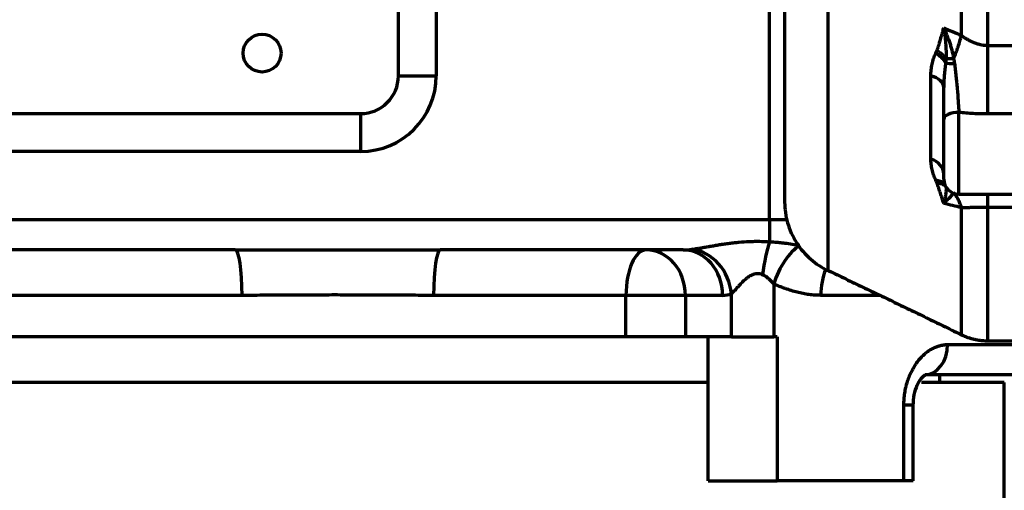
# Model space of a CAD drawing. Header units: millimetres. Extents: x -170 to 6906, y -2212 to 4257.
# Tile 156 of 256: x 4881 to 5011, y -1339 to -1276. Entities that reach past the tile are written whole.
import ezdxf

# ---------------------------------------------------------------- set-up
doc = ezdxf.new("R2010")
doc.units = ezdxf.units.MM
doc.layers.add('1', color=7, linetype='Continuous', true_color=0xffffff)

msp = doc.modelspace()

# ---------------------------------------------------------------- linework, layer by layer
at = {"color": 0, "lineweight": 18}
msp.add_arc((4772.64, -1241.78), 438.16, 198.7055, 161.3695, dxfattribs=at)
at = {"layer": '1', "color": 0, "linetype": 'Continuous', "lineweight": 70}
for p, q in [((4930.64, -1283.78), (4930.64, -1265.28)), ((4935.64, -1265.28), (4935.64, -1283.78)), ((4979.64, -1302.78), (4979.64, -1275.18)), ((5008.47, -1279.76), (5036.1, -1279.76)), ((4930.64, -1283.78), (4935.64, -1283.78)), ((4875.14, -1288.78), (4925.64, -1288.78)), ((4925.64, -1288.78), (4925.64, -1293.78)), ((5002.64, -1297.42), (5002.64, -1289.5)), ((5004.64, -1299.42), (5004.64, -1288.62)), ((5032.64, -1288.82), (5008.47, -1288.82)), ((4925.64, -1293.78), (4875.14, -1293.78)), ((5004.64, -1299.42), (5019.07, -1299.42)), ((5017.47, -1301.16), (5008.48, -1301.16)), ((4871.14, -1302.78), (4979.64, -1302.78)), ((4979.64, -1302.78), (4979.64, -1305.69)), ((4979.64, -1302.78), (4981.99, -1302.78)), ((4909.11, -1306.78), (4871.14, -1306.78)), ((4968.25, -1306.78), (4936.17, -1306.78)), ((4980.2, -1311.25), (4980.2, -1318.28)), ((4909.99, -1312.78), (4874.5, -1312.78)), ((4960.69, -1312.78), (4935.28, -1312.78)), ((4968.54, -1312.78), (4960.69, -1312.78)), ((4960.69, -1318.28), (4960.69, -1312.78)), ((4968.54, -1312.78), (4968.54, -1318.28)), ((4973.45, -1312.78), (4968.54, -1312.78)), ((4974.6, -1318.28), (4974.6, -1312.58)), ((4994.25, -1312.78), (4986.42, -1312.78)), ((4960.69, -1318.28), (4866.18, -1318.28)), ((4968.54, -1318.28), (4960.69, -1318.28)), ((4974.6, -1318.28), (4968.54, -1318.28)), ((4971.53, -1337.28), (4971.53, -1318.28)), ((4974.6, -1318.28), (4980.2, -1318.28)), ((4980.67, -1318.28), (4980.2, -1318.28)), ((4980.67, -1318.28), (4980.67, -1337.28)), ((5003.16, -1319.28), (5015.42, -1319.28)), ((5008.47, -1318.78), (5012.64, -1318.78)), ((5019.83, -1323.28), (5000.17, -1323.28)), ((5002.14, -1324.28), (5002.14, -1323.28)), ((4971.53, -1324.28), (4866.93, -1324.28)), ((5010.64, -1324.28), (4999.69, -1324.28)), ((5010.64, -1374.12), (5010.64, -1324.28)), ((4998.62, -1327.28), (4997.38, -1327.28)), ((4997.38, -1337.28), (4997.38, -1327.28)), ((4998.62, -1337.28), (4998.62, -1327.28)), ((4971.53, -1337.28), (4980.67, -1337.28)), ((4997.38, -1337.28), (4980.67, -1337.28)), ((4998.62, -1337.28), (4997.38, -1337.28))]:
    msp.add_line(p, q, dxfattribs=at)
msp.add_circle((4912.64, -1280.78), 2.5, dxfattribs=at)
for centre, radius, start, end in [((4925.64, -1283.78), 10, 270, 0), ((4925.64, -1283.78), 5, 270, 0), ((5004.64, -1297.42), 2, 180, 270)]:
    msp.add_arc(centre, radius, start, end, dxfattribs=at)
for centre, major_axis, ratio, start_param, end_param in [((5000.28, -1282.21), (-2.76, 1.18), 0.619007, 3.813924, 4.497734), ((5004.64, -1281.99), (2, 0), 0.092326, 3.655112, 4.420098), ((4999.64, -1285.32), (-3, 0), 0.566174, 3.141593, 4.262977), ((5004.64, -1289.5), (2, 0), 0.439541, 1.570796, 3.141593), ((4999.64, -1296.71), (-3, 0), 0.714016, 3.141593, 4.262491), ((5000.28, -1299.6), (-2.76, -1.16), 0.603918, 3.435629, 3.988033), ((4979.64, -1310.05), (-0.9, -5.93), 0.155717, 3.911431, 4.735889), ((4983.39, -1311.25), (-2.43, -5.49), 0.499087, 3.799797, 4.929792), ((4909.11, -1312.78), (0, 6), 0.147041, 4.712389, 6.283185), ((4936.17, -1312.78), (0, 6), 0.147041, 0, 1.570796), ((4963.34, -1312.78), (0, 6), 0.442456, 0, 1.570796), ((4963.34, -1312.78), (0, 6), 0.866025, 4.712389, 6.283185), ((4968.25, -1302.78), (5.77, 0), 0.69282, 4.712389, 4.913747), ((4968.25, -1312.78), (0, 6), 0.866025, 4.712389, 6.283185), ((4969.4, -1312.58), (2, -5.66), 0.852803, 1.277954, 2.748582), ((4989.96, -1312.78), (0, -6), 0.590572, 4.104368, 4.712389), ((4973.45, -1302.78), (0, 10), 0.57735, 3.141593, 3.342951), ((5000.17, -1319.28), (0, -4), 0.745525, 0, 1.570796)]:
    msp.add_ellipse(centre, major_axis=major_axis, ratio=ratio, start_param=start_param, end_param=end_param, dxfattribs=at)
for points, knots in [([(5004.99, -1278.47), (5004.99, -1278.43), (5004.99, -1278.35), (5004.99, -1278.23), (5004.99, -1278.11), (5004.99, -1277.99), (5004.99, -1277.87), (5004.99, -1277.74), (5004.99, -1277.62), (5004.99, -1277.49), (5004.99, -1277.36), (5004.99, -1277.23), (5004.99, -1277.1), (5004.99, -1276.97), (5004.99, -1276.83), (5004.99, -1276.69), (5004.99, -1276.56), (5004.99, -1276.42), (5004.99, -1276.28), (5004.99, -1276.14), (5004.99, -1275.99), (5004.99, -1275.85), (5004.99, -1275.7), (5004.99, -1275.55), (5004.99, -1275.4), (5004.99, -1275.25), (5004.99, -1275.1), (5004.99, -1274.95), (5004.99, -1274.79), (5004.99, -1274.63), (5004.99, -1274.47), (5004.99, -1274.31), (5004.99, -1273.8), (5004.99, -1272.83), (5004.99, -1271.32), (5004.99, -1269.55), (5004.99, -1267.49), (5004.99, -1265.8), (5004.99, -1264.38), (5004.99, -1263.12), (5004.99, -1261.25), (5004.99, -1258.78), (5004.99, -1256.57), (5004.99, -1254.7), (5004.99, -1253.23), (5004.99, -1251.33), (5004.99, -1248.99), (5004.99, -1246.82), (5004.99, -1244.98), (5004.99, -1243.61), (5004.99, -1242.24), (5004.99, -1240.86), (5005, -1239.49), (5005, -1238.12), (5005, -1237.05), (5005, -1236.18), (5005, -1235.4), (5005, -1234.32), (5005, -1232.95), (5005, -1231.28), (5005, -1229.32), (5005, -1227.67), (5005, -1226.34), (5005, -1225.31), (5005, -1223.99), (5005, -1222.55), (5005, -1221.13), (5005, -1219.89), (5005, -1218.83), (5005, -1218.11), (5005, -1217.64), (5005, -1217.38), (5005, -1217.12), (5005, -1216.86), (5005, -1216.6), (5005, -1216.34), (5005, -1216.08), (5005, -1215.82), (5005, -1215.56), (5005, -1215.3), (5005, -1215.04), (5005, -1214.79), (5005, -1214.53), (5005, -1214.27), (5005, -1214.01), (5005, -1213.76), (5005, -1213.5), (5005, -1213.25), (5005, -1212.99), (5005, -1212.74), (5005, -1212.48), (5005, -1212.23), (5005, -1211.97), (5005, -1211.72), (5005, -1211.47), (5005, -1211.22), (5005, -1210.96), (5005, -1210.71), (5005, -1210.46), (5005, -1210.21), (5005, -1209.96), (5005, -1209.71), (5005, -1209.46), (5005, -1209.21), (5005, -1209.05), (5005, -1208.96)], [0, 0, 0, 0, 0.001849, 0.003718, 0.005608, 0.00752, 0.009452, 0.011405, 0.013379, 0.015374, 0.017389, 0.019426, 0.021483, 0.023562, 0.025661, 0.027781, 0.029922, 0.032084, 0.034267, 0.036471, 0.038696, 0.040941, 0.043207, 0.045495, 0.047803, 0.050132, 0.052482, 0.054852, 0.057244, 0.059656, 0.06209, 0.064544, 0.067019, 0.085956, 0.108708, 0.135272, 0.165644, 0.199818, 0.209537, 0.227795, 0.254586, 0.289901, 0.333727, 0.348359, 0.368983, 0.395595, 0.428186, 0.46675, 0.485771, 0.504787, 0.523797, 0.542803, 0.561803, 0.580799, 0.599789, 0.606404, 0.617195, 0.63216, 0.651296, 0.6746, 0.702068, 0.733693, 0.744145, 0.758704, 0.777368, 0.800134, 0.820636, 0.838528, 0.853811, 0.866488, 0.870307, 0.874125, 0.877943, 0.881761, 0.885578, 0.889396, 0.893213, 0.89703, 0.900846, 0.904663, 0.908479, 0.912295, 0.916111, 0.919927, 0.923742, 0.927557, 0.931372, 0.935187, 0.939001, 0.942815, 0.946629, 0.950443, 0.954256, 0.95807, 0.961883, 0.965695, 0.969508, 0.97332, 0.977132, 0.980944, 0.984756, 0.988567, 0.992378, 0.996189, 1, 1, 1, 1]), ([(5008.47, -1279.76), (5008.47, -1278.41), (5008.47, -1277.04), (5008.47, -1272.7), (5008.47, -1269.66), (5008.47, -1264.98), (5008.47, -1263.4), (5008.47, -1260.19), (5008.47, -1258.56), (5008.47, -1253.68), (5008.46, -1250.42), (5008.46, -1243.86), (5008.46, -1240.56), (5008.46, -1236.43), (5008.46, -1235.6), (5008.46, -1233.95), (5008.46, -1233.12), (5008.46, -1230.64), (5008.46, -1229.01), (5008.46, -1224.14), (5008.46, -1220.96), (5008.46, -1214.7), (5008.46, -1211.64), (5008.46, -1208.63)], [0, 0, 0, 0, 0.06271, 0.06271, 0.196609, 0.196609, 0.263558, 0.263558, 0.330507, 0.330507, 0.464406, 0.464406, 0.598304, 0.598304, 0.631779, 0.631779, 0.665254, 0.665254, 0.732203, 0.732203, 0.866101, 0.866101, 1, 1, 1, 1]), ([(4987.31, -1212.62), (4987.31, -1213.43), (4987.31, -1214.29), (4987.31, -1216.07), (4987.31, -1217), (4987.31, -1218.93), (4987.31, -1219.94), (4987.31, -1222.02), (4987.31, -1223.11), (4987.31, -1225.35), (4987.31, -1226.51), (4987.31, -1228.91), (4987.31, -1230.14), (4987.31, -1232.69), (4987.31, -1234), (4987.31, -1236.7), (4987.31, -1238.08), (4987.32, -1240.91), (4987.32, -1242.36), (4987.32, -1245.32), (4987.32, -1246.83), (4987.32, -1249.9), (4987.32, -1251.47), (4987.32, -1254.63), (4987.32, -1256.24), (4987.32, -1259.49), (4987.32, -1261.13), (4987.32, -1264.42), (4987.32, -1266.08), (4987.32, -1269.4), (4987.32, -1271.06), (4987.33, -1273.54), (4987.33, -1274.37), (4987.33, -1275.6), (4987.33, -1276.22), (4987.33, -1276.93), (4987.33, -1277.29), (4987.33, -1277.47), (4987.33, -1277.56), (4987.33, -1277.6), (4987.33, -1277.63), (4987.33, -1277.64), (4987.33, -1277.64), (4987.33, -1277.64), (4987.33, -1277.65), (4987.33, -1277.65), (4987.33, -1277.65), (4987.33, -1277.65), (4987.33, -1277.65), (4987.33, -1280.05), (4987.33, -1282.36), (4987.33, -1285.65), (4987.33, -1287.25), (4987.33, -1289.04), (4987.33, -1289.92), (4987.33, -1290.35), (4987.33, -1290.56), (4987.33, -1290.67), (4987.33, -1290.72), (4987.33, -1290.75), (4987.33, -1290.76), (4987.33, -1290.77), (4987.33, -1290.77), (4987.33, -1290.77), (4987.33, -1290.78), (4987.33, -1290.78), (4987.33, -1290.78), (4987.33, -1290.78), (4987.33, -1291.13), (4987.33, -1291.5), (4987.33, -1292.25), (4987.33, -1292.64), (4987.33, -1293.44), (4987.33, -1293.85), (4987.33, -1294.68), (4987.34, -1295.11), (4987.34, -1295.97), (4987.34, -1296.4), (4987.34, -1297.29), (4987.34, -1297.73), (4987.34, -1298.62), (4987.34, -1299.07), (4987.34, -1299.74), (4987.34, -1299.96), (4987.34, -1300.29), (4987.34, -1300.46), (4987.34, -1300.65), (4987.34, -1300.75), (4987.34, -1300.8), (4987.34, -1300.82), (4987.34, -1300.84), (4987.34, -1300.84), (4987.34, -1300.84), (4987.34, -1300.85), (4987.34, -1300.85), (4987.34, -1300.85), (4987.34, -1300.85), (4987.34, -1300.85), (4987.34, -1303.61), (4987.34, -1305.76), (4987.34, -1307.94), (4987.34, -1308.49), (4987.34, -1309.06), (4987.34, -1309.28), (4987.35, -1309.42), (4987.35, -1309.46), (4987.35, -1309.47), (4987.35, -1309.48), (4987.35, -1309.48), (4987.35, -1309.48), (4987.35, -1309.48), (4987.35, -1309.48), (4987.35, -1309.48), (4987.35, -1309.48), (4987.35, -1309.48), (4987.35, -1309.48), (4987.35, -1309.48), (4987.35, -1309.48), (4987.35, -1309.48), (4987.35, -1309.48)], [0, 0, 0, 0, 0.031126, 0.031126, 0.062253, 0.062253, 0.093379, 0.093379, 0.124505, 0.124505, 0.155631, 0.155631, 0.186758, 0.186758, 0.217884, 0.217884, 0.24901, 0.24901, 0.280137, 0.280137, 0.311263, 0.311263, 0.342389, 0.342389, 0.373516, 0.373516, 0.404642, 0.404642, 0.435768, 0.435768, 0.466894, 0.466894, 0.482458, 0.482458, 0.490239, 0.49413, 0.496075, 0.497048, 0.497534, 0.497778, 0.497899, 0.49796, 0.49799, 0.498006, 0.498013, 0.498017, 0.498019, 0.498019, 0.498021, 0.498021, 0.560273, 0.560273, 0.5914, 0.606963, 0.614744, 0.618635, 0.620581, 0.621553, 0.62204, 0.622283, 0.622404, 0.622465, 0.622496, 0.622511, 0.622518, 0.622522, 0.622522, 0.622526, 0.622526, 0.638089, 0.638089, 0.653652, 0.653652, 0.669215, 0.669215, 0.684779, 0.684779, 0.700342, 0.700342, 0.715905, 0.715905, 0.731468, 0.731468, 0.73925, 0.73925, 0.74314, 0.745086, 0.746058, 0.746545, 0.746788, 0.74691, 0.74697, 0.747001, 0.747016, 0.747024, 0.747027, 0.747027, 0.747031, 0.747031, 0.871536, 0.871536, 0.933789, 0.933789, 0.964915, 0.980478, 0.98826, 0.992151, 0.994096, 0.995069, 0.995555, 0.995798, 0.99592, 0.995981, 0.996011, 0.996026, 0.996026, 0.996042, 0.996042, 1, 1, 1, 1]), ([(4981.64, -1216.5), (4981.64, -1218.75), (4981.64, -1221.04), (4981.64, -1225.72), (4981.64, -1228.1), (4981.64, -1231.75), (4981.64, -1232.98), (4981.64, -1235.43), (4981.64, -1236.66), (4981.64, -1240.34), (4981.64, -1242.8), (4981.64, -1246.47), (4981.64, -1247.7), (4981.64, -1249.54), (4981.64, -1250.15), (4981.64, -1251.37), (4981.64, -1251.99), (4981.64, -1255.04), (4981.64, -1257.43), (4981.64, -1262.1), (4981.64, -1264.38), (4981.64, -1267.73), (4981.64, -1268.83), (4981.64, -1270.47), (4981.64, -1271.01), (4981.64, -1272.08), (4981.64, -1272.6), (4981.64, -1275.22), (4981.64, -1277.2), (4981.64, -1280.99), (4981.64, -1282.78), (4981.64, -1285.33), (4981.64, -1286.15), (4981.64, -1287.74), (4981.64, -1288.49), (4981.64, -1290.66), (4981.64, -1291.98), (4981.64, -1294.35), (4981.64, -1295.4), (4981.64, -1297.24), (4981.64, -1298), (4981.64, -1299.22), (4981.64, -1299.68), (4981.64, -1300.14), (4981.64, -1300.26), (4981.64, -1300.38), (4981.64, -1300.4), (4981.64, -1300.44), (4981.64, -1300.45), (4981.64, -1300.45), (4981.64, -1300.45), (4981.64, -1300.45)], [0, 0, 0, 0, 0.062499, 0.062499, 0.124998, 0.124998, 0.156247, 0.156247, 0.187497, 0.187497, 0.249996, 0.249996, 0.281245, 0.281245, 0.29687, 0.29687, 0.312495, 0.312495, 0.374993, 0.374993, 0.437492, 0.437492, 0.468742, 0.468742, 0.484367, 0.484367, 0.499991, 0.499991, 0.56249, 0.56249, 0.624989, 0.624989, 0.656238, 0.656238, 0.687488, 0.687488, 0.749987, 0.749987, 0.812486, 0.812486, 0.874985, 0.874985, 0.937484, 0.937484, 0.968733, 0.968733, 0.984358, 0.984358, 0.999982, 0.999982, 1, 1, 1, 1]), ([(5001.73, -1280.47), (5001.77, -1280.35), (5001.82, -1280.23), (5001.9, -1279.99), (5001.95, -1279.87), (5002.03, -1279.62), (5002.07, -1279.49), (5002.14, -1279.24), (5002.18, -1279.12), (5002.29, -1278.74), (5002.36, -1278.48), (5002.47, -1278.1), (5002.5, -1277.97), (5002.55, -1277.77), (5002.57, -1277.71), (5002.6, -1277.58), (5002.62, -1277.52), (5002.64, -1277.45)], [0, 0, 0, 0, 0.125, 0.125, 0.25, 0.25, 0.375, 0.375, 0.5, 0.5, 0.75, 0.75, 0.875, 0.875, 0.9375, 0.9375, 1, 1, 1, 1]), ([(5002.64, -1277.45), (5002.64, -1277.49), (5002.65, -1277.53), (5002.66, -1277.61), (5002.68, -1277.74), (5002.7, -1277.86), (5002.74, -1278.11), (5002.76, -1278.28), (5002.82, -1278.78), (5002.86, -1279.12), (5002.9, -1279.63), (5002.91, -1279.8), (5002.93, -1280.14), (5002.94, -1280.31), (5002.95, -1280.65), (5002.95, -1280.83), (5002.95, -1281.17), (5002.95, -1281.35), (5002.94, -1281.52)], [0, 0, 0, 0, 0.03125, 0.03125, 0.0625, 0.125, 0.125, 0.25, 0.25, 0.5, 0.5, 0.625, 0.625, 0.75, 0.75, 0.875, 0.875, 1, 1, 1, 1]), ([(5002.64, -1277.45), (5002.71, -1277.61), (5002.78, -1277.77), (5002.93, -1278.1), (5002.99, -1278.26), (5003.19, -1278.76), (5003.32, -1279.09), (5003.49, -1279.6), (5003.54, -1279.78), (5003.62, -1280.03), (5003.64, -1280.12), (5003.69, -1280.3), (5003.71, -1280.38), (5003.78, -1280.65), (5003.82, -1280.83), (5003.89, -1281.18), (5003.93, -1281.36), (5003.95, -1281.54)], [0, 0, 0, 0, 0.125, 0.125, 0.25, 0.25, 0.5, 0.5, 0.625, 0.625, 0.6875, 0.6875, 0.75, 0.75, 0.875, 0.875, 1, 1, 1, 1]), ([(5004.99, -1278.47), (5005.05, -1278.51), (5005.12, -1278.56), (5005.25, -1278.64), (5005.31, -1278.69), (5005.51, -1278.82), (5005.64, -1278.9), (5005.85, -1279.01), (5005.92, -1279.05), (5006.06, -1279.13), (5006.13, -1279.16), (5006.34, -1279.26), (5006.48, -1279.33), (5006.7, -1279.42), (5006.81, -1279.46), (5006.92, -1279.49), (5007, -1279.52), (5007.04, -1279.53), (5007.22, -1279.59), (5007.38, -1279.63), (5007.68, -1279.69), (5007.84, -1279.71), (5008.08, -1279.74), (5008.19, -1279.75), (5008.33, -1279.75), (5008.39, -1279.75), (5008.43, -1279.76), (5008.45, -1279.76), (5008.47, -1279.76)], [0, 0, 0, 0, 0.0625, 0.0625, 0.125, 0.125, 0.25, 0.25, 0.3125, 0.3125, 0.375, 0.375, 0.5, 0.5, 0.5625, 0.59375, 0.59375, 0.625, 0.625, 0.75, 0.75, 0.875, 0.875, 0.9375, 0.96875, 0.984375, 0.984375, 1, 1, 1, 1]), ([(5002.94, -1281.52), (5002.87, -1281.42), (5002.79, -1281.33), (5002.62, -1281.14), (5002.52, -1281.04), (5002.32, -1280.87), (5002.21, -1280.78), (5001.97, -1280.62), (5001.85, -1280.54), (5001.73, -1280.47)], [0, 0, 0, 0, 0.25, 0.25, 0.5, 0.5, 0.75, 0.75, 1, 1, 1, 1]), ([(5008.47, -1288.82), (5008.47, -1288.46), (5008.47, -1288.1), (5008.47, -1287.35), (5008.47, -1286.97), (5008.47, -1286.2), (5008.47, -1285.81), (5008.47, -1285.02), (5008.47, -1284.63), (5008.47, -1283.85), (5008.47, -1283.46), (5008.47, -1282.68), (5008.47, -1282.3), (5008.47, -1281.54), (5008.47, -1281.17), (5008.47, -1280.45), (5008.47, -1280.1), (5008.47, -1279.76)], [0, 0, 0, 0, 0.125, 0.125, 0.25, 0.25, 0.375, 0.375, 0.5, 0.5, 0.625, 0.625, 0.75, 0.75, 0.875, 0.875, 1, 1, 1, 1]), ([(5000.94, -1283.79), (5000.94, -1283.53), (5000.96, -1283.26), (5001.01, -1282.75), (5001.06, -1282.49), (5001.17, -1281.99), (5001.23, -1281.75), (5001.39, -1281.27), (5001.48, -1281.03), (5001.59, -1280.8)], [0, 0, 0, 0, 0.25, 0.25, 0.5, 0.5, 0.75, 0.75, 1, 1, 1, 1]), ([(5003.95, -1281.54), (5003.85, -1281.54), (5003.75, -1281.55), (5003.56, -1281.55), (5003.46, -1281.55), (5003.29, -1281.54), (5003.21, -1281.54), (5003.06, -1281.53), (5003, -1281.53), (5002.94, -1281.52)], [0, 0, 0, 0, 0.25, 0.25, 0.5, 0.5, 0.75, 0.75, 1, 1, 1, 1]), ([(5002.9, -1282.08), (5002.86, -1282.34), (5002.82, -1282.61), (5002.76, -1283.14), (5002.73, -1283.41), (5002.69, -1283.95), (5002.67, -1284.22), (5002.65, -1284.77), (5002.64, -1285.05), (5002.64, -1285.32)], [0, 0, 0, 0, 0.25, 0.25, 0.5, 0.5, 0.75, 0.75, 1, 1, 1, 1]), ([(5004.06, -1282.16), (5004.1, -1282.44), (5004.13, -1282.72), (5004.2, -1283.27), (5004.23, -1283.54), (5004.29, -1284.1), (5004.32, -1284.37), (5004.35, -1284.72), (5004.36, -1284.79), (5004.37, -1284.93), (5004.37, -1284.99), (5004.39, -1285.2), (5004.41, -1285.34), (5004.46, -1286.02), (5004.51, -1286.56), (5004.56, -1287.34), (5004.58, -1287.6), (5004.61, -1288.12), (5004.62, -1288.37), (5004.64, -1288.62)], [0, 0, 0, 0, 0.125, 0.125, 0.25, 0.25, 0.375, 0.375, 0.40625, 0.40625, 0.4375, 0.4375, 0.5, 0.5, 0.75, 0.75, 0.875, 0.875, 1, 1, 1, 1]), ([(5000.94, -1294.78), (5000.94, -1293.94), (5000.94, -1293.08), (5000.94, -1291.76), (5000.94, -1291.32), (5000.94, -1290.64), (5000.94, -1290.42), (5000.94, -1289.96), (5000.94, -1289.74), (5000.94, -1288.59), (5000.94, -1286.72), (5000.94, -1284.78), (5000.94, -1283.79)], [0, 0, 0, 0, 0.25, 0.25, 0.375, 0.375, 0.4375, 0.4375, 0.5, 0.5, 0.75, 1, 1, 1, 1]), ([(5002.64, -1289.5), (5002.64, -1289.17), (5002.64, -1288.84), (5002.64, -1288.16), (5002.64, -1287.81), (5002.64, -1287.11), (5002.64, -1286.76), (5002.64, -1286.05), (5002.64, -1285.69), (5002.64, -1285.32)], [0, 0, 0, 0, 0.25, 0.25, 0.5, 0.5, 0.75, 0.75, 1, 1, 1, 1]), ([(5008.47, -1288.82), (5008.15, -1288.82), (5007.83, -1288.82), (5007.19, -1288.8), (5006.87, -1288.79), (5006.23, -1288.76), (5005.91, -1288.73), (5005.28, -1288.69), (5004.96, -1288.66), (5004.64, -1288.62)], [0, 0, 0, 0, 0.25, 0.25, 0.5, 0.5, 0.75, 0.75, 1, 1, 1, 1]), ([(5001.59, -1297.58), (5001.48, -1297.34), (5001.39, -1297.1), (5001.23, -1296.63), (5001.17, -1296.39), (5001.06, -1295.93), (5001.02, -1295.7), (5000.96, -1295.23), (5000.94, -1295), (5000.94, -1294.78)], [0, 0, 0, 0, 0.25, 0.25, 0.5, 0.5, 0.75, 0.75, 1, 1, 1, 1]), ([(5002.94, -1298.43), (5002.87, -1298.36), (5002.79, -1298.3), (5002.62, -1298.19), (5002.52, -1298.14), (5002.32, -1298.05), (5002.21, -1298.01), (5001.98, -1297.95), (5001.85, -1297.93), (5001.73, -1297.91)], [0, 0, 0, 0, 0.25, 0.25, 0.5, 0.5, 0.75, 0.75, 1, 1, 1, 1]), ([(5002.64, -1300.64), (5002.57, -1300.42), (5002.5, -1300.19), (5002.36, -1299.75), (5002.29, -1299.52), (5002.14, -1299.07), (5002.07, -1298.84), (5001.95, -1298.5), (5001.91, -1298.38), (5001.82, -1298.15), (5001.77, -1298.03), (5001.73, -1297.91)], [0, 0, 0, 0, 0.25, 0.25, 0.5, 0.5, 0.75, 0.75, 0.875, 0.875, 1, 1, 1, 1]), ([(5002.94, -1298.43), (5002.94, -1298.51), (5002.95, -1298.6), (5002.95, -1298.76), (5002.95, -1298.85), (5002.94, -1299.02), (5002.93, -1299.11), (5002.91, -1299.29), (5002.9, -1299.38), (5002.86, -1299.66), (5002.82, -1299.85), (5002.76, -1300.14), (5002.74, -1300.24), (5002.7, -1300.38), (5002.68, -1300.46), (5002.66, -1300.54), (5002.65, -1300.59), (5002.64, -1300.61), (5002.64, -1300.64)], [0, 0, 0, 0, 0.125, 0.125, 0.25, 0.25, 0.375, 0.375, 0.5, 0.5, 0.75, 0.75, 0.875, 0.875, 0.9375, 0.96875, 0.96875, 1, 1, 1, 1]), ([(5003.95, -1299.22), (5003.92, -1299.27), (5003.89, -1299.32), (5003.84, -1299.39), (5003.82, -1299.41), (5003.78, -1299.47), (5003.76, -1299.49), (5003.69, -1299.57), (5003.64, -1299.62), (5003.54, -1299.73), (5003.49, -1299.79), (5003.32, -1299.97), (5003.19, -1300.09), (5002.99, -1300.29), (5002.92, -1300.35), (5002.82, -1300.46), (5002.77, -1300.51), (5002.71, -1300.56), (5002.68, -1300.6), (5002.66, -1300.62), (5002.64, -1300.64)], [0, 0, 0, 0, 0.125, 0.125, 0.1875, 0.1875, 0.25, 0.25, 0.375, 0.375, 0.5, 0.5, 0.75, 0.75, 0.875, 0.875, 0.9375, 0.96875, 0.96875, 1, 1, 1, 1]), ([(5008.48, -1301.16), (5008.48, -1300.91), (5008.48, -1300.68), (5008.48, -1300.25), (5008.48, -1300.06), (5008.48, -1299.71), (5008.48, -1299.56), (5008.48, -1299.41), (5008.48, -1299.38), (5008.48, -1299.36)], [0, 0, 0, 0, 0.312695, 0.312695, 0.62539, 0.62539, 0.938086, 0.938086, 1, 1, 1, 1]), ([(4981.64, -1300.45), (4981.64, -1301.4), (4981.9, -1303.26), (4983.08, -1305.9), (4984.98, -1308.09), (4986.55, -1309.11), (4987.4, -1309.51)], [0, 0, 0, 0, 0.245087, 0.500235, 0.755256, 1, 1, 1, 1]), ([(5004.98, -1317.98), (5004.98, -1317.98), (5004.98, -1317.97), (5004.98, -1317.92), (5004.98, -1317.82), (5004.98, -1317.65), (5004.98, -1317.4), (5004.98, -1317.07), (5004.98, -1316.67), (5004.98, -1316.06), (5004.98, -1315.4), (5004.98, -1314.75), (5004.98, -1314.37), (5004.98, -1313.93), (5004.98, -1313.41), (5004.98, -1312.86), (5004.98, -1312.31), (5004.98, -1311.76), (5004.98, -1311.19), (5004.99, -1310.6), (5004.99, -1309.99), (5004.99, -1309.35), (5004.99, -1308.69), (5004.98, -1308.01), (5004.98, -1307.3), (5004.98, -1306.74), (5004.98, -1306.29), (5004.98, -1305.9), (5004.98, -1305.34), (5004.99, -1304.67), (5004.99, -1303.99), (5004.99, -1303.41), (5004.99, -1302.95), (5004.99, -1302.65), (5004.99, -1302.44), (5004.99, -1302.29), (5004.99, -1302.14), (5004.99, -1301.99), (5004.99, -1301.83), (5004.99, -1301.68), (5004.99, -1301.52), (5004.99, -1301.36), (5004.99, -1301.25), (5004.99, -1301.19)], [0, 0, 0, 0, 0.026058, 0.057597, 0.094515, 0.136807, 0.185113, 0.230461, 0.272855, 0.320976, 0.4092, 0.43101, 0.45566, 0.483147, 0.513471, 0.54663, 0.573904, 0.601174, 0.628439, 0.655698, 0.682951, 0.710199, 0.737442, 0.764678, 0.791909, 0.819134, 0.827391, 0.841513, 0.861497, 0.887343, 0.9114, 0.930841, 0.945666, 0.955877, 0.960615, 0.965394, 0.970214, 0.975076, 0.979978, 0.984922, 0.989907, 0.994933, 1, 1, 1, 1]), ([(5008.48, -1301.16), (5008.46, -1301.16), (5008.44, -1301.16), (5008.4, -1301.16), (5008.34, -1301.16), (5008.2, -1301.16), (5008.08, -1301.16), (5007.92, -1301.16), (5007.85, -1301.16), (5007.69, -1301.16), (5007.61, -1301.17), (5007.38, -1301.17), (5007.23, -1301.17), (5007, -1301.18), (5006.93, -1301.18), (5006.78, -1301.18), (5006.7, -1301.18), (5006.48, -1301.19), (5006.34, -1301.19), (5006.13, -1301.19), (5006.06, -1301.2), (5005.92, -1301.2), (5005.85, -1301.2), (5005.64, -1301.2), (5005.51, -1301.2), (5005.24, -1301.2), (5005.11, -1301.2), (5004.99, -1301.19)], [0, 0, 0, 0, 0.015625, 0.015625, 0.03125, 0.0625, 0.125, 0.125, 0.1875, 0.1875, 0.25, 0.25, 0.375, 0.375, 0.4375, 0.4375, 0.5, 0.5, 0.625, 0.625, 0.6875, 0.6875, 0.75, 0.75, 0.875, 0.875, 1, 1, 1, 1]), ([(5008.49, -1318.78), (5008.49, -1318.78), (5008.49, -1318.78), (5008.48, -1318.78), (5008.48, -1318.67), (5008.48, -1318.2), (5008.48, -1317.85), (5008.48, -1316.93), (5008.48, -1316.36), (5008.48, -1315.33), (5008.48, -1314.95), (5008.48, -1314.14), (5008.48, -1313.71), (5008.48, -1312.35), (5008.48, -1311.33), (5008.48, -1309.1), (5008.48, -1307.89), (5008.48, -1305.25), (5008.48, -1303.83), (5008.48, -1301.93), (5008.48, -1301.55), (5008.48, -1301.16)], [0, 0, 0, 0, 0.000077, 0.000077, 0.138035, 0.138035, 0.275992, 0.275992, 0.41395, 0.41395, 0.482928, 0.482928, 0.551907, 0.551907, 0.689865, 0.689865, 0.827822, 0.827822, 0.965779, 0.965779, 1, 1, 1, 1]), ([(4969.4, -1306.7), (4969.5, -1306.69), (4969.59, -1306.68), (4969.77, -1306.65), (4969.87, -1306.63), (4970.16, -1306.58), (4970.35, -1306.55), (4970.75, -1306.48), (4970.95, -1306.44), (4971.26, -1306.39), (4971.36, -1306.37), (4971.52, -1306.34), (4971.57, -1306.34), (4971.67, -1306.32), (4971.72, -1306.31), (4971.99, -1306.26), (4972.2, -1306.23), (4972.62, -1306.15), (4972.83, -1306.12), (4973.26, -1306.05), (4973.47, -1306.02), (4973.9, -1305.96), (4974.12, -1305.93), (4974.45, -1305.88), (4974.55, -1305.87), (4974.77, -1305.84), (4974.88, -1305.83), (4975.21, -1305.79), (4975.43, -1305.77), (4976.09, -1305.71), (4976.53, -1305.68), (4977.2, -1305.65), (4977.42, -1305.65), (4977.86, -1305.64), (4978.09, -1305.64), (4978.75, -1305.65), (4979.2, -1305.66), (4979.64, -1305.69)], [0, 0, 0, 0, 0.03125, 0.03125, 0.0625, 0.0625, 0.125, 0.125, 0.1875, 0.1875, 0.21875, 0.21875, 0.234375, 0.234375, 0.25, 0.25, 0.3125, 0.3125, 0.375, 0.375, 0.4375, 0.4375, 0.5, 0.5, 0.53125, 0.53125, 0.5625, 0.5625, 0.625, 0.625, 0.75, 0.75, 0.8125, 0.8125, 0.875, 0.875, 1, 1, 1, 1]), ([(4979.64, -1305.69), (4979.98, -1305.71), (4980.31, -1305.73), (4980.82, -1305.78), (4980.99, -1305.8), (4981.32, -1305.83), (4981.49, -1305.85), (4981.99, -1305.91), (4982.32, -1305.96), (4982.98, -1306.06), (4983.31, -1306.12), (4983.64, -1306.17)], [0, 0, 0, 0, 0.25, 0.25, 0.375, 0.375, 0.5, 0.5, 0.75, 0.75, 1, 1, 1, 1]), ([(4909.11, -1306.78), (4910.24, -1306.78), (4911.36, -1306.78), (4913.62, -1306.78), (4914.74, -1306.78), (4916.44, -1306.77), (4917, -1306.77), (4918.13, -1306.77), (4918.69, -1306.77), (4920.38, -1306.76), (4922.64, -1306.76), (4924.89, -1306.76), (4927.15, -1306.77), (4928.28, -1306.77), (4930.53, -1306.78), (4931.66, -1306.78), (4933.91, -1306.78), (4935.04, -1306.78), (4936.17, -1306.78)], [0, 0, 0, 0, 0.125, 0.125, 0.25, 0.25, 0.3125, 0.3125, 0.375, 0.375, 0.5, 0.625, 0.625, 0.75, 0.75, 0.875, 0.875, 1, 1, 1, 1]), ([(4978.69, -1310.05), (4978.58, -1310), (4978.47, -1309.97), (4978.3, -1309.94), (4978.24, -1309.93), (4978.16, -1309.93), (4978.15, -1309.93), (4978.12, -1309.93), (4978.07, -1309.92), (4978.03, -1309.93), (4977.88, -1309.93), (4977.77, -1309.95), (4977.62, -1309.98), (4977.59, -1309.99), (4977.54, -1310.01), (4977.51, -1310.02), (4977.42, -1310.05), (4977.32, -1310.09), (4977.21, -1310.14), (4977.13, -1310.18), (4977.11, -1310.2), (4977.06, -1310.23), (4977.03, -1310.24), (4976.91, -1310.32), (4976.82, -1310.38), (4976.68, -1310.48), (4976.63, -1310.52), (4976.54, -1310.59), (4976.5, -1310.63), (4976.37, -1310.74), (4976.29, -1310.81), (4976.13, -1310.96), (4976.05, -1311.04), (4975.9, -1311.19), (4975.83, -1311.27), (4975.68, -1311.43), (4975.61, -1311.5), (4975.51, -1311.62), (4975.47, -1311.66), (4975.4, -1311.73), (4975.37, -1311.77), (4975.27, -1311.88), (4975.2, -1311.96), (4975.07, -1312.1), (4975.01, -1312.17), (4974.89, -1312.3), (4974.83, -1312.36), (4974.74, -1312.45), (4974.71, -1312.48), (4974.66, -1312.53), (4974.63, -1312.56), (4974.6, -1312.58)], [0, 0, 0, 0, 0.0625, 0.0625, 0.09375, 0.09375, 0.101562, 0.101562, 0.109375, 0.125, 0.125, 0.1875, 0.1875, 0.203125, 0.203125, 0.21875, 0.21875, 0.25, 0.28125, 0.28125, 0.296875, 0.296875, 0.3125, 0.3125, 0.375, 0.375, 0.40625, 0.40625, 0.4375, 0.4375, 0.5, 0.5, 0.5625, 0.5625, 0.625, 0.625, 0.6875, 0.6875, 0.71875, 0.71875, 0.75, 0.75, 0.8125, 0.8125, 0.875, 0.875, 0.9375, 0.9375, 0.96875, 0.96875, 1, 1, 1, 1]), ([(4980.2, -1311.25), (4980.09, -1311.14), (4979.98, -1311.02), (4979.82, -1310.85), (4979.76, -1310.8), (4979.64, -1310.69), (4979.58, -1310.63), (4979.46, -1310.53), (4979.4, -1310.47), (4979.3, -1310.4), (4979.27, -1310.37), (4979.2, -1310.32), (4979.17, -1310.3), (4979.07, -1310.23), (4979, -1310.19), (4978.85, -1310.11), (4978.77, -1310.08), (4978.69, -1310.05)], [0, 0, 0, 0, 0.25, 0.25, 0.375, 0.375, 0.5, 0.5, 0.625, 0.625, 0.6875, 0.6875, 0.75, 0.75, 0.875, 0.875, 1, 1, 1, 1]), ([(4986.42, -1312.78), (4986.16, -1312.78), (4985.9, -1312.77), (4985.37, -1312.74), (4985.11, -1312.71), (4984.59, -1312.64), (4984.33, -1312.6), (4983.81, -1312.5), (4983.55, -1312.44), (4982.77, -1312.24), (4982.26, -1312.08), (4981.61, -1311.85), (4981.48, -1311.8), (4981.22, -1311.7), (4981.09, -1311.65), (4980.71, -1311.49), (4980.45, -1311.37), (4980.2, -1311.25)], [0, 0, 0, 0, 0.125, 0.125, 0.25, 0.25, 0.375, 0.375, 0.5, 0.5, 0.75, 0.75, 0.8125, 0.8125, 0.875, 0.875, 1, 1, 1, 1]), ([(4935.28, -1312.78), (4934.23, -1312.78), (4933.18, -1312.78), (4931.08, -1312.77), (4930.02, -1312.76), (4928.7, -1312.75), (4928.43, -1312.75), (4927.9, -1312.75), (4927.11, -1312.75), (4926.32, -1312.74), (4924.73, -1312.74), (4922.62, -1312.73), (4919.46, -1312.74), (4916.3, -1312.76), (4914.19, -1312.77), (4912.09, -1312.78), (4911.04, -1312.78), (4909.99, -1312.78)], [0, 0, 0, 0, 0.125, 0.125, 0.25, 0.25, 0.28125, 0.28125, 0.3125, 0.375, 0.375, 0.5, 0.625, 0.75, 0.875, 0.875, 1, 1, 1, 1]), ([(4997.38, -1327.28), (4997.38, -1327.01), (4997.39, -1326.75), (4997.43, -1326.22), (4997.49, -1325.69), (4997.59, -1325.18), (4997.67, -1324.86), (4997.68, -1324.8), (4997.71, -1324.67), (4997.73, -1324.61), (4997.78, -1324.42), (4997.82, -1324.29), (4997.93, -1323.93), (4998.02, -1323.69), (4998.2, -1323.23), (4998.31, -1323), (4998.47, -1322.68), (4998.56, -1322.52), (4998.65, -1322.36), (4998.71, -1322.26), (4998.74, -1322.2), (4998.89, -1321.95), (4999.02, -1321.76), (4999.3, -1321.39), (4999.58, -1321.05), (4999.89, -1320.74), (5000.08, -1320.56), (5000.12, -1320.53), (5000.2, -1320.46), (5000.24, -1320.42), (5000.36, -1320.32), (5000.45, -1320.26), (5000.69, -1320.08), (5001.03, -1319.86), (5001.37, -1319.69), (5001.64, -1319.58), (5001.72, -1319.55), (5001.86, -1319.5), (5001.9, -1319.49), (5001.99, -1319.46), (5002.04, -1319.45), (5002.26, -1319.38), (5002.62, -1319.31), (5002.98, -1319.28), (5003.16, -1319.28)], [0, 0, 0, 0, 0.0625, 0.0625, 0.125, 0.1875, 0.1875, 0.203125, 0.203125, 0.21875, 0.21875, 0.25, 0.25, 0.3125, 0.3125, 0.375, 0.375, 0.40625, 0.421875, 0.421875, 0.4375, 0.4375, 0.5, 0.5, 0.5625, 0.625, 0.625, 0.640625, 0.640625, 0.65625, 0.65625, 0.6875, 0.6875, 0.75, 0.8125, 0.8125, 0.84375, 0.84375, 0.859375, 0.859375, 0.875, 0.875, 0.9375, 1, 1, 1, 1]), ([(4998.62, -1327.29), (4998.63, -1326.8), (4998.71, -1325.87), (4999.12, -1324.59), (4999.7, -1323.69), (5000.14, -1323.31), (5000.23, -1323.28), (5000.24, -1323.28)], [0, 0, 0, 0, 0.197064, 0.408326, 0.620256, 0.83387, 1, 1, 1, 1])]:
    msp.add_open_spline(points, degree=3, knots=knots, dxfattribs=at)
for points, degree in [([(5002.64, -1277.45), (5003.43, -1277.78), (5004.21, -1278.11), (5004.99, -1278.47)], 3), ([(5003.95, -1281.54), (5004.06, -1281.27), (5004.26, -1280.74), (5004.54, -1279.95), (5004.78, -1279.19), (5004.92, -1278.7), (5004.99, -1278.47)], 3), ([(5001.59, -1280.8), (5001.64, -1280.69), (5001.68, -1280.58), (5001.73, -1280.47)], 3), ([(5002.94, -1281.52), (5002.93, -1281.71), (5002.91, -1281.89), (5002.9, -1282.08)], 3), ([(5003.95, -1281.54), (5004, -1281.75), (5004.04, -1281.95), (5004.06, -1282.16)], 3), ([(5001.73, -1297.91), (5001.68, -1297.8), (5001.64, -1297.69), (5001.59, -1297.58)], 3), ([(5004.99, -1301.19), (5004.92, -1300.99), (5004.78, -1300.59), (5004.54, -1300.07), (5004.26, -1299.6), (5004.06, -1299.34), (5003.95, -1299.22)], 3), ([(5004.99, -1301.19), (5004.21, -1301.02), (5003.42, -1300.83), (5002.64, -1300.64)], 3), ([(4987.2, -1309.42), (4996.17, -1313.68), (5005.1, -1318.04)], 2), ([(5004.98, -1317.98), (5006.64, -1318.78), (5008.49, -1318.78)], 2)]:
    msp.add_open_spline(points, degree=degree, dxfattribs=at)

doc.saveas('drawing.dxf')
